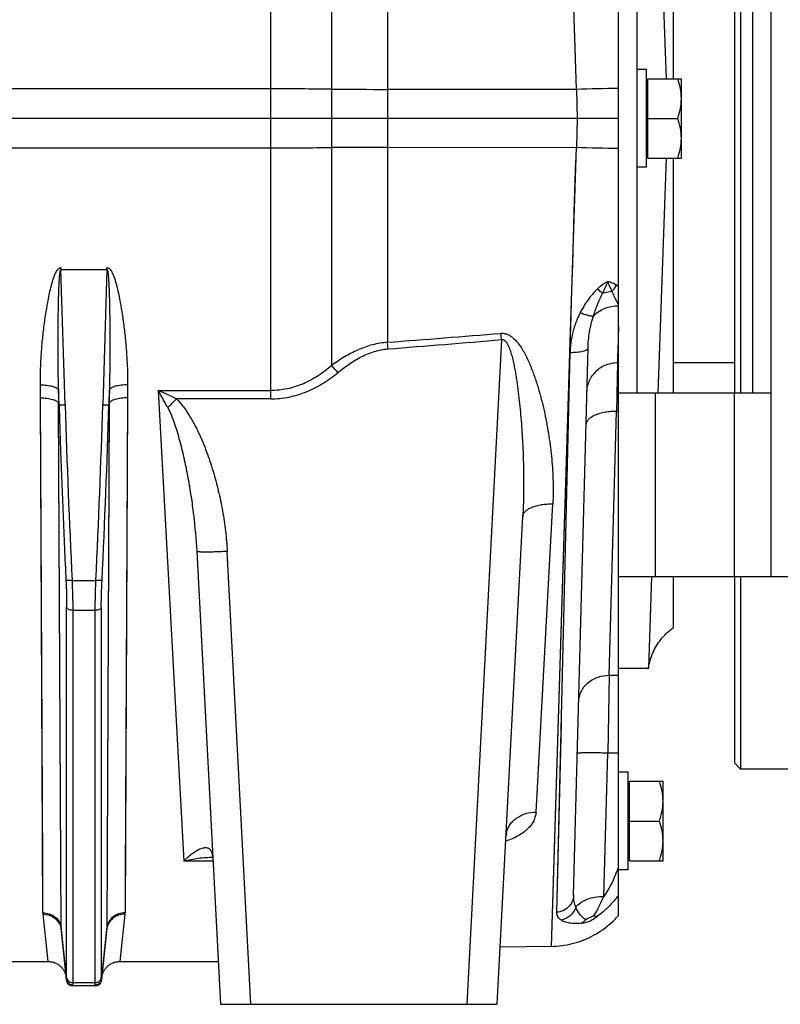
# Model space of a CAD drawing. Extents: x -1425 to 1181, y 8 to 1322.
# Tile 58 of 63: x 757 to 882, y 542 to 704. Entities that reach past the tile are written whole.
import ezdxf

# ---------------------------------------------------------------- set-up
doc = ezdxf.new("R2010")
doc.units = 0
doc.header["$LTSCALE"] = 65.395
for name, color, linetype in [('00164072_1', 7, 'CONTINUOUS'), ('00279921_1', 7, 'CONTINUOUS'), ('SG38_1', 7, 'CONTINUOUS')]:
    doc.layers.add(name, color=color, linetype=linetype)

msp = doc.modelspace()

# ---------------------------------------------------------------- linework, layer by layer
at = {"layer": '00164072_1', "color": 7, "linetype": 'CONTINUOUS'}
for p, q in [((880.05, 612.48), (880.05, 762.48)), ((858.05, 732.48), (858.05, 642.48)), ((877.05, 642.48), (877.05, 732.48)), ((855.05, 612.48), (855.05, 656.26)), ((880.05, 642.48), (855.05, 642.48)), ((855.05, 612.48), (1010.05, 612.48))]:
    msp.add_line(p, q, dxfattribs=at)
at = {"layer": '00164072_1', "color": 9, "linetype": 'CONTINUOUS'}
for p, q in [((861.05, 642.48), (861.05, 612.48)), ((874.05, 612.48), (874.05, 642.48))]:
    msp.add_line(p, q, dxfattribs=at)
at = {"layer": '00279921_1', "color": 7, "linetype": 'CONTINUOUS'}
for p, q in [((874.05, 732.48), (874.05, 642.48)), ((875.05, 732.48), (875.05, 642.48)), ((874.05, 612.48), (874.05, 581.98)), ((875.05, 612.48), (875.05, 580.98)), ((875.05, 580.98), (874.05, 581.98)), ((998.05, 580.98), (875.05, 580.98))]:
    msp.add_line(p, q, dxfattribs=at)
at = {"layer": 'SG38_1', "color": 9, "linetype": 'CONTINUOUS'}
for p, q in [((808.12, 647.05), (808.12, 824.47)), ((817.24, 809.33), (817.24, 650.83)), ((848.16, 692.21), (847.12, 725.77)), ((798.13, 641.58), (798.13, 715.64)), ((847.89, 700.71), (847.63, 709.16)), ((848.16, 692.21), (847.89, 700.71)), ((798.13, 692.3), (538.05, 692.3)), ((848.16, 692.21), (817.24, 692.23)), ((848.16, 692.21), (848.32, 687.48)), ((848.32, 687.48), (848.16, 682.76)), ((538.05, 682.67), (798.13, 682.67)), ((817.24, 682.74), (848.16, 682.76)), ((847.12, 649.19), (848.16, 682.76)), ((847.83, 672.13), (848.09, 680.63)), ((847.57, 663.7), (847.83, 672.13)), ((764.47, 640.58), (763.78, 662.73)), ((771.32, 662.73), (770.64, 640.58)), ((847.44, 659.52), (847.57, 663.7)), ((835.92, 651.26), (830.22, 542.48)), ((844.1, 551.96), (847.12, 649.13)), ((847.12, 649.13), (844.9, 557.55)), ((846.98, 644.58), (847.12, 649.13)), ((779.71, 642.93), (798.13, 642.93)), ((779.71, 642.93), (783.89, 565.91)), ((798.13, 641.58), (782.68, 641.58)), ((763.82, 554.93), (763.41, 640.85)), ((763.82, 554.93), (763.41, 640.61)), ((771.7, 640.85), (771.28, 554.93)), ((771.7, 640.61), (771.28, 554.93)), ((853.55, 596.34), (854.74, 639.5)), ((841.56, 573.93), (844.3, 624.37)), ((794.89, 542.48), (791, 616.6)), ((765.6, 611.85), (769.51, 611.85)), ((764.71, 546.89), (764.71, 607.48)), ((765.71, 606.98), (769.4, 606.98)), ((765.71, 606.98), (765.71, 546.04)), ((769.4, 546.04), (769.4, 606.98)), ((770.39, 607.48), (770.39, 546.89)), ((853.55, 596.34), (853.33, 583.59)), ((853.55, 596.34), (855.05, 596.34)), ((845.65, 588.46), (844.9, 557.55)), ((852.64, 560.13), (853.33, 583.59)), ((855.05, 583.59), (853.33, 583.59)), ((788.67, 565.91), (783.89, 565.91)), ((788.61, 566.89), (788.61, 566.9)), ((788.61, 566.89), (788.61, 566.9)), ((764.7, 546.54), (763.82, 554.93)), ((771.28, 554.93), (770.4, 546.54)), ((765.7, 545.54), (765.7, 545.48)), ((765.71, 546.04), (769.4, 546.04)), ((769.4, 545.48), (769.41, 545.54))]:
    msp.add_line(p, q, dxfattribs=at)
at = {"layer": 'SG38_1', "color": 6, "linetype": 'CONTINUOUS'}
for p, q in [((861.52, 732.48), (862.85, 693.98)), ((864.05, 693.98), (864.05, 732.48)), ((855.05, 656.26), (855.05, 718.71)), ((859.65, 695.48), (858.05, 695.48)), ((859.65, 679.48), (859.65, 695.48)), ((859.85, 693.98), (865.35, 693.98)), ((865.35, 680.98), (865.35, 693.98)), ((855.05, 687.48), (538.05, 687.48)), ((859.85, 687.48), (864.77, 687.48)), ((859.85, 680.98), (865.35, 680.98)), ((862.85, 680.98), (861.52, 642.48)), ((862.85, 680.98), (861.52, 642.48)), ((864.05, 642.48), (864.05, 680.98)), ((859.65, 679.48), (858.05, 679.48)), ((847.72, 560.34), (850.07, 649.9)), ((855.05, 647.48), (854.88, 647.48)), ((874.05, 647.48), (864.05, 647.48)), ((835.21, 542.48), (839.39, 622.3)), ((786.01, 616.6), (789.9, 542.48)), ((855.05, 557), (855.05, 612.48)), ((860.49, 612.48), (859.97, 597.48)), ((864.05, 604.15), (864.05, 612.48)), ((855.05, 597.48), (859.97, 597.48)), ((856.65, 580.48), (855.05, 580.48)), ((856.65, 564.48), (856.65, 580.48)), ((856.85, 578.98), (862.35, 578.98)), ((862.35, 565.98), (862.35, 578.98)), ((856.85, 572.48), (861.77, 572.48)), ((856.85, 565.98), (862.35, 565.98)), ((856.65, 564.48), (855.05, 564.48)), ((763.83, 554.7), (764.71, 546.38)), ((770.4, 546.38), (771.27, 554.7)), ((844.1, 551.96), (835.7, 551.82)), ((752.43, 549.48), (761.68, 549.48)), ((773.43, 549.48), (789.53, 549.48)), ((769.4, 545.48), (765.7, 545.48)), ((789.9, 542.48), (835.21, 542.48))]:
    msp.add_line(p, q, dxfattribs=at)
at = {"layer": 'SG38_1', "color": 2, "linetype": 'CONTINUOUS'}
for p, q in [((859.85, 680.98), (859.85, 693.98)), ((763.78, 663.05), (763.78, 662.73)), ((763.78, 662.73), (771.32, 662.73)), ((771.32, 662.73), (771.32, 663.05)), ((855.05, 653.44), (854.88, 647.51)), ((855.05, 653.44), (854.94, 649.48)), ((854.92, 648.93), (854.91, 648.47)), ((854.88, 647.51), (854.74, 639.5)), ((763.47, 640.62), (763.4, 643.02)), ((771.71, 643.02), (771.64, 640.62)), ((760.84, 557.47), (760.42, 641.73)), ((774.68, 641.73), (774.27, 557.47)), ((774.68, 641.73), (774.3, 562.91)), ((763.41, 640.85), (763.47, 640.62)), ((771.64, 640.62), (771.7, 640.85)), ((854.74, 639.5), (855.05, 639.5)), ((856.85, 565.98), (856.85, 578.98)), ((761.68, 549.48), (760.85, 557.22)), ((774.26, 557.22), (773.43, 549.48))]:
    msp.add_line(p, q, dxfattribs=at)
at = {"layer": 'SG38_1', "color": 9, "linetype": 'CONTINUOUS'}
for points in [[(847.12, 649.19), (847.25, 653.3), (847.31, 655.36), (847.37, 657.44), (847.44, 659.52)], [(846.56, 631.28), (846.76, 637.86), (846.83, 640.09), (846.9, 642.33), (846.98, 644.58)], [(846.3, 622.75), (846.49, 629.12), (846.56, 631.28)], [(844.1, 551.96), (844.1, 551.98), (846.3, 622.75)]]:
    msp.add_lwpolyline(points, dxfattribs=at)
at = {"layer": 'SG38_1', "color": 2, "linetype": 'CONTINUOUS'}
for points in [[(760.82, 561.91), (760.81, 562.91), (760.81, 563.94), (760.8, 565.01), (760.42, 641.73)], [(774.3, 562.91), (774.29, 561.91), (774.29, 560.95), (774.28, 560.02), (774.28, 559.13), (774.27, 558.28), (774.27, 557.47)]]:
    msp.add_lwpolyline(points, dxfattribs=at)
at = {"layer": 'SG38_1', "color": 6, "linetype": 'CONTINUOUS'}
for points in [[(859.97, 597.48), (859.99, 597.55), (860.04, 597.87), (860.1, 598.18), (860.18, 598.49), (860.26, 598.8), (860.36, 599.11), (860.46, 599.41), (860.58, 599.71), (860.7, 600.01), (860.83, 600.3), (860.97, 600.59), (861.13, 600.87), (861.29, 601.14), (861.45, 601.42), (861.63, 601.68), (861.82, 601.94), (862.01, 602.2), (862.21, 602.45), (862.42, 602.69), (862.64, 602.92), (862.87, 603.15), (863.1, 603.37), (863.34, 603.58), (863.58, 603.79), (863.84, 603.99), (864.05, 604.15)], [(836.65, 570.01), (836.66, 570.1), (836.68, 570.19), (836.7, 570.27), (836.72, 570.34), (836.74, 570.4), (836.76, 570.44), (836.77, 570.47), (836.79, 570.48), (836.79, 570.49), (836.79, 570.49)], [(836.79, 570.49), (836.79, 570.49), (836.78, 570.48), (836.77, 570.47), (836.75, 570.45), (836.73, 570.42), (836.69, 570.39), (836.67, 570.37)], [(788.6, 566.89), (788.6, 566.9), (788.6, 566.9), (788.6, 566.89), (788.6, 566.88), (788.6, 566.87), (788.61, 566.85), (788.61, 566.83), (788.62, 566.8), (788.62, 566.76), (788.62, 566.72), (788.63, 566.68), (788.63, 566.65)], [(844.1, 551.96), (844.53, 551.98), (844.96, 552), (845.39, 552.04), (845.81, 552.09), (846.24, 552.15), (846.66, 552.23), (847.08, 552.32), (847.5, 552.41), (847.92, 552.52), (848.33, 552.65), (848.73, 552.78), (849.14, 552.93), (849.54, 553.09), (849.93, 553.25), (850.32, 553.44), (850.71, 553.63), (851.09, 553.83), (851.46, 554.04), (851.83, 554.27), (852.19, 554.5), (852.54, 554.74), (852.89, 555), (853.23, 555.26), (853.56, 555.54), (853.88, 555.82), (854.19, 556.11), (854.5, 556.41), (854.8, 556.72), (855.05, 557)], [(761.68, 549.48), (761.76, 549.48), (761.89, 549.48), (762.02, 549.46), (762.15, 549.45), (762.28, 549.42), (762.41, 549.39), (762.54, 549.36), (762.66, 549.32), (762.78, 549.27), (762.9, 549.22), (763.02, 549.17), (763.14, 549.11), (763.25, 549.04), (763.36, 548.97), (763.47, 548.89), (763.57, 548.81), (763.67, 548.73), (763.77, 548.64), (763.86, 548.55), (763.95, 548.45), (764.03, 548.35), (764.11, 548.25), (764.18, 548.14), (764.25, 548.03), (764.32, 547.91), (764.38, 547.8), (764.43, 547.68), (764.48, 547.56), (764.53, 547.43), (764.57, 547.31), (764.6, 547.18), (764.63, 547.05), (764.65, 546.93), (764.67, 546.8)], [(770.44, 546.8), (770.46, 546.93), (770.48, 547.05), (770.51, 547.18), (770.54, 547.31), (770.58, 547.43), (770.62, 547.56), (770.67, 547.68), (770.73, 547.8), (770.79, 547.91), (770.85, 548.03), (770.92, 548.14), (771, 548.25), (771.08, 548.35), (771.16, 548.45), (771.25, 548.55), (771.34, 548.64), (771.44, 548.73), (771.54, 548.81), (771.64, 548.89), (771.75, 548.97), (771.86, 549.04), (771.97, 549.11), (772.09, 549.17), (772.2, 549.22), (772.32, 549.27), (772.45, 549.32), (772.57, 549.36), (772.7, 549.39), (772.83, 549.42), (772.95, 549.45), (773.08, 549.46), (773.21, 549.48), (773.34, 549.48), (773.43, 549.48)]]:
    msp.add_lwpolyline(points, dxfattribs=at)
at = {"layer": 'SG38_1', "color": 9, "linetype": 'CONTINUOUS'}
for centre, radius, start, end in [((798.19, -707.13), 1399.43, 89.5935, 90.00271), ((818.09, 2102.78), 1410.55, 269.5952, 269.96574), ((861.96, 291.81), 400.64, 90.9872, 91.9735), ((798.14, 2096.43), 1413.76, 269.99936, 270.40442), ((818.03, -713.64), 1396.37, 90.03238, 90.40668), ((861.31, 1058.13), 375.6, 267.9937, 269.0457), ((844.84, 642.97), 19.84, 59.0085, 60.0562), ((436.6, 5595.23), 4959.03, 274.40216, 274.61759), ((438.63, 5404.93), 4770.24, 274.5534, 274.77741), ((700.29, 555.04), 141.75, 39.8479, 40.4743), ((744.88, 562.42), 87.73, 64.4741, 66.6075), ((695.57, 724.98), 120.6, 315.29, 316.2508), ((2541.05, 696.09), 1777.45, 181.78967, 182.71665), ((-983.97, 695.23), 1755.46, 357.27759, 358.21618), ((840.17, 569.83), 3.52, 168.7995, 176.9909), ((840.18, 569.82), 3.53, 168.7999, 170.6846), ((766.09, 554.94), 2.27, 180.2984, 185.9802), ((769.02, 554.94), 2.27, 354.0199, 359.7018)]:
    msp.add_arc(centre, radius, start, end, dxfattribs=at)
at = {"layer": 'SG38_1', "color": 2, "linetype": 'CONTINUOUS'}
for centre, radius, start, end in [((849.97, 663.12), 5.61, 315.7095, 328.2323), ((763.24, 557.48), 2.41, 180.1781, 186.1588), ((771.76, 557.49), 2.51, 353.911, 359.6383), ((765.66, 546.63), 0.959, 185.7303, 189.0836), ((769.44, 546.63), 0.969, 350.9822, 354.275)]:
    msp.add_arc(centre, radius, start, end, dxfattribs=at)
at = {"layer": 'SG38_1', "color": 6, "linetype": 'CONTINUOUS'}
for centre, radius, start, end in [((-1000.47, 695.9), 1772.97, 357.28332, 358.2132), ((765.7, 546.48), 1, 186, 270), ((769.4, 546.48), 1, 270, 354)]:
    msp.add_arc(centre, radius, start, end, dxfattribs=at)
for points, knots in [([(865.35, 690.73), (865.35, 691.28), (865.24, 692.39), (864.95, 693.46), (864.77, 693.98)], [0, 0, 0, 0, 0.498117, 1, 1, 1, 1]), ([(864.77, 687.48), (864.95, 688.01), (865.24, 689.08), (865.35, 690.18), (865.35, 690.73)], [0, 0, 0, 0, 0.501883, 1, 1, 1, 1]), ([(865.35, 684.23), (865.35, 684.78), (865.24, 685.89), (864.95, 686.96), (864.77, 687.48)], [0, 0, 0, 0, 0.498117, 1, 1, 1, 1]), ([(864.77, 680.98), (864.95, 681.51), (865.24, 682.58), (865.35, 683.68), (865.35, 684.23)], [0, 0, 0, 0, 0.501883, 1, 1, 1, 1]), ([(862.35, 575.73), (862.35, 576.28), (862.24, 577.39), (861.95, 578.46), (861.77, 578.98)], [0, 0, 0, 0, 0.498117, 1, 1, 1, 1]), ([(861.77, 572.48), (861.95, 573.01), (862.24, 574.08), (862.35, 575.18), (862.35, 575.73)], [0, 0, 0, 0, 0.501883, 1, 1, 1, 1]), ([(862.35, 569.23), (862.35, 569.78), (862.24, 570.89), (861.95, 571.96), (861.77, 572.48)], [0, 0, 0, 0, 0.498117, 1, 1, 1, 1]), ([(861.77, 565.98), (861.95, 566.51), (862.24, 567.58), (862.35, 568.68), (862.35, 569.23)], [0, 0, 0, 0, 0.501883, 1, 1, 1, 1])]:
    msp.add_open_spline(points, degree=3, knots=knots, dxfattribs=at)
at = {"layer": 'SG38_1', "color": 2, "linetype": 'CONTINUOUS'}
for points, knots in [([(760.41, 643.86), (760.41, 644.67), (760.43, 646.3), (760.55, 648.75), (760.75, 651.2), (760.98, 653.25), (761.21, 654.89), (761.39, 656.13), (761.61, 657.36), (761.85, 658.58), (762.08, 659.6), (762.29, 660.41), (762.47, 661.02), (762.64, 661.51), (762.79, 661.9), (762.92, 662.19), (763.07, 662.47), (763.22, 662.69), (763.36, 662.85), (763.48, 662.95), (763.62, 663.03), (763.73, 663.05), (763.78, 663.05)], [0, 0, 0, 0, 0.122689, 0.246103, 0.370207, 0.494956, 0.55756, 0.620311, 0.683201, 0.746228, 0.809389, 0.841021, 0.87269, 0.904397, 0.920268, 0.936154, 0.952057, 0.967982, 0.975966, 0.983964, 0.991978, 1, 1, 1, 1]), ([(771.32, 663.05), (771.35, 663.05), (771.4, 663.04), (771.51, 663.01), (771.63, 662.95), (771.75, 662.85), (771.89, 662.69), (772.04, 662.47), (772.18, 662.19), (772.31, 661.9), (772.47, 661.51), (772.64, 661.02), (772.82, 660.41), (773.03, 659.6), (773.26, 658.58), (773.5, 657.36), (773.71, 656.13), (773.9, 654.89), (774.12, 653.25), (774.35, 651.2), (774.55, 648.75), (774.68, 646.3), (774.7, 644.67), (774.7, 643.86)], [0, 0, 0, 0, 0.004027, 0.008051, 0.016065, 0.024064, 0.032048, 0.047974, 0.063877, 0.079763, 0.095633, 0.127338, 0.159005, 0.190637, 0.253795, 0.31682, 0.379709, 0.442457, 0.505059, 0.629803, 0.753902, 0.877313, 1, 1, 1, 1]), ([(854.74, 660.16), (854.63, 660.23), (854.4, 660.35), (854.05, 660.51), (853.68, 660.66), (853.43, 660.74), (853.3, 660.78)], [0, 0, 0, 0, 0.244734, 0.492809, 0.744517, 1, 1, 1, 1]), ([(853.3, 660.78), (853.38, 660.5), (853.58, 659.95), (853.85, 659.44), (853.99, 659.2)], [0, 0, 0, 0, 0.518996, 1, 1, 1, 1]), ([(760.42, 641.73), (760.42, 641.91), (760.42, 642.62), (760.42, 643.33), (760.41, 643.86)], [0, 0, 0, 0, 0.249475, 1, 1, 1, 1]), ([(763.4, 643.02), (763.4, 642.84), (763.4, 642.12), (763.41, 641.39), (763.41, 640.85)], [0, 0, 0, 0, 0.250521, 1, 1, 1, 1]), ([(771.7, 640.85), (771.7, 641.03), (771.7, 641.75), (771.71, 642.48), (771.71, 643.02)], [0, 0, 0, 0, 0.249474, 1, 1, 1, 1]), ([(774.7, 643.86), (774.69, 643.68), (774.69, 642.97), (774.69, 642.26), (774.68, 641.73)], [0, 0, 0, 0, 0.250521, 1, 1, 1, 1]), ([(849.67, 556.33), (849.57, 556.21), (849.36, 555.99), (849.1, 555.82), (848.97, 555.74)], [0, 0, 0, 0, 0.509889, 1, 1, 1, 1]), ([(848.97, 555.74), (849.08, 555.76), (849.3, 555.8), (849.63, 555.87), (849.99, 555.97), (850.23, 556.05), (850.35, 556.1)], [0, 0, 0, 0, 0.225891, 0.467047, 0.725034, 1, 1, 1, 1]), ([(850.99, 556.9), (850.87, 556.87), (850.42, 556.72), (849.98, 556.52), (849.67, 556.33)], [0, 0, 0, 0, 0.246601, 1, 1, 1, 1]), ([(850.35, 556.1), (850.46, 556.16), (850.89, 556.4), (851.3, 556.67), (851.6, 556.89)], [0, 0, 0, 0, 0.254676, 1, 1, 1, 1]), ([(851.6, 556.89), (851.55, 556.88), (851.35, 556.84), (851.14, 556.86), (850.99, 556.9)], [0, 0, 0, 0, 0.226791, 1, 1, 1, 1]), ([(764.7, 546.54), (764.7, 546.53), (764.7, 546.49), (764.7, 546.46), (764.7, 546.43)], [0, 0, 0, 0, 0.29146, 1, 1, 1, 1]), ([(764.7, 546.43), (764.72, 546.31), (764.79, 546.07), (765.01, 545.78), (765.33, 545.59), (765.58, 545.54), (765.7, 545.54)], [0, 0, 0, 0, 0.249337, 0.499043, 0.749299, 1, 1, 1, 1]), ([(765.7, 545.65), (765.59, 545.65), (765.35, 545.69), (765.04, 545.87), (764.81, 546.14), (764.73, 546.37), (764.71, 546.48)], [0, 0, 0, 0, 0.241593, 0.499753, 0.757895, 1, 1, 1, 1]), ([(770.4, 546.48), (770.38, 546.37), (770.3, 546.14), (770.07, 545.87), (769.76, 545.69), (769.53, 545.65), (769.41, 545.65)], [0, 0, 0, 0, 0.248119, 0.497575, 0.74841, 1, 1, 1, 1]), ([(769.41, 545.54), (769.53, 545.54), (769.78, 545.59), (770.09, 545.78), (770.32, 546.07), (770.39, 546.31), (770.4, 546.43)], [0, 0, 0, 0, 0.250701, 0.500957, 0.750663, 1, 1, 1, 1]), ([(770.4, 546.43), (770.4, 546.44), (770.41, 546.47), (770.41, 546.51), (770.4, 546.54)], [0, 0, 0, 0, 0.209141, 1, 1, 1, 1]), ([(765.7, 545.54), (765.7, 545.55), (765.7, 545.59), (765.7, 545.62), (765.7, 545.65)], [0, 0, 0, 0, 0.204494, 1, 1, 1, 1]), ([(769.41, 545.65), (769.41, 545.64), (769.41, 545.6), (769.41, 545.57), (769.41, 545.54)], [0, 0, 0, 0, 0.296015, 1, 1, 1, 1])]:
    msp.add_open_spline(points, degree=3, knots=knots, dxfattribs=at)
at = {"layer": 'SG38_1', "color": 9, "linetype": 'CONTINUOUS'}
for points, knots in [([(763.4, 643.02), (763.38, 643.85), (763.34, 645.53), (763.32, 648.03), (763.31, 650.13), (763.31, 651.8), (763.32, 653.06), (763.33, 654.31), (763.35, 655.57), (763.37, 656.61), (763.39, 657.45), (763.4, 658.08), (763.42, 658.7), (763.44, 659.32), (763.47, 659.94), (763.49, 660.46), (763.51, 660.87), (763.53, 661.17), (763.55, 661.48), (763.58, 661.77), (763.61, 662.06), (763.64, 662.3), (763.67, 662.48), (763.69, 662.58), (763.72, 662.65), (763.74, 662.69), (763.76, 662.73), (763.78, 662.73)], [0, 0, 0, 0, 0.126752, 0.253767, 0.380953, 0.444581, 0.508215, 0.57184, 0.635433, 0.698962, 0.730688, 0.762377, 0.794014, 0.82558, 0.857043, 0.888349, 0.903916, 0.919396, 0.934756, 0.949938, 0.964824, 0.979144, 0.985884, 0.992052, 0.994772, 0.997074, 1, 1, 1, 1]), ([(771.32, 662.73), (771.34, 662.73), (771.37, 662.69), (771.39, 662.65), (771.41, 662.58), (771.44, 662.48), (771.47, 662.3), (771.5, 662.06), (771.53, 661.77), (771.55, 661.48), (771.57, 661.17), (771.59, 660.87), (771.62, 660.46), (771.64, 659.94), (771.67, 659.32), (771.69, 658.7), (771.71, 658.08), (771.72, 657.45), (771.74, 656.61), (771.76, 655.57), (771.78, 654.31), (771.79, 653.06), (771.8, 651.8), (771.8, 650.13), (771.79, 648.03), (771.76, 645.53), (771.73, 643.85), (771.71, 643.02)], [0, 0, 0, 0, 0.002929, 0.005232, 0.007953, 0.014121, 0.020861, 0.035181, 0.050067, 0.065248, 0.080609, 0.096089, 0.111656, 0.142962, 0.174425, 0.20599, 0.237627, 0.269315, 0.301041, 0.364571, 0.428163, 0.491787, 0.555422, 0.619049, 0.746234, 0.873249, 1, 1, 1, 1]), ([(851.61, 659.57), (851.87, 659.82), (852.28, 660.18), (852.86, 660.57), (853.16, 660.72), (853.3, 660.78)], [0, 0, 0, 0, 0.524801, 0.774236, 1, 1, 1, 1]), ([(853.3, 660.78), (853.27, 660.7), (853.21, 660.53), (853.08, 660.2), (852.89, 659.8), (852.65, 659.33), (852.49, 659.01), (852.42, 658.85)], [0, 0, 0, 0, 0.126199, 0.252063, 0.50266, 0.751871, 1, 1, 1, 1]), ([(851.61, 659.57), (851.03, 659), (849.98, 657.75), (849.14, 656.36), (848.77, 655.65)], [0, 0, 0, 0, 0.501599, 1, 1, 1, 1]), ([(852.42, 658.85), (852.36, 658.91), (852.09, 659.15), (851.82, 659.38), (851.61, 659.57)], [0, 0, 0, 0, 0.221519, 1, 1, 1, 1]), ([(852.42, 658.85), (852.54, 658.9), (853.05, 659.05), (853.58, 659.15), (853.99, 659.2)], [0, 0, 0, 0, 0.243902, 1, 1, 1, 1]), ([(855.05, 656.99), (854.96, 657.18), (854.6, 657.91), (854.24, 658.64), (853.99, 659.2)], [0, 0, 0, 0, 0.247154, 1, 1, 1, 1]), ([(850.95, 655.08), (851.14, 655.7), (851.6, 656.98), (852.13, 658.22), (852.42, 658.85)], [0, 0, 0, 0, 0.483085, 1, 1, 1, 1]), ([(850.95, 655.08), (851.18, 655.36), (851.75, 655.87), (852.78, 656.41), (853.9, 656.73), (854.67, 656.8), (855.05, 656.8)], [0, 0, 0, 0, 0.239376, 0.493734, 0.751563, 1, 1, 1, 1]), ([(848.77, 655.65), (848.63, 655.39), (848.4, 654.88), (848.08, 654.1), (847.81, 653.3), (847.5, 652.22), (847.29, 651.12), (847.17, 650.02), (847.13, 649.46), (847.12, 649.19)], [0, 0, 0, 0, 0.126709, 0.252834, 0.378432, 0.50354, 0.752415, 0.876361, 1, 1, 1, 1]), ([(850.95, 655.08), (850.89, 655.08), (850.77, 655.08), (850.47, 655.12), (850.03, 655.22), (849.42, 655.4), (848.99, 655.56), (848.77, 655.65)], [0, 0, 0, 0, 0.073269, 0.164168, 0.394663, 0.679042, 1, 1, 1, 1]), ([(850.07, 649.9), (850.09, 650.77), (850.27, 652.52), (850.67, 654.24), (850.95, 655.08)], [0, 0, 0, 0, 0.49413, 1, 1, 1, 1]), ([(835.83, 652.3), (836, 652.31), (836.34, 652.3), (836.84, 652.17), (837.3, 651.94), (837.84, 651.55), (838.43, 650.95), (839.03, 650.15), (839.55, 649.31), (840, 648.43), (840.42, 647.54), (840.92, 646.33), (841.48, 644.8), (842.05, 642.94), (842.55, 641.07), (842.99, 639.2), (843.36, 637.33), (843.78, 634.84), (844.17, 631.74), (844.39, 628.04), (844.37, 625.58), (844.3, 624.37)], [0, 0, 0, 0, 0.016657, 0.033263, 0.049792, 0.066241, 0.098903, 0.131388, 0.163735, 0.195966, 0.228096, 0.26013, 0.323918, 0.387351, 0.450422, 0.513124, 0.575444, 0.637368, 0.75997, 0.880857, 1, 1, 1, 1]), ([(835.92, 651.26), (835.91, 651.35), (835.88, 651.69), (835.85, 652.04), (835.83, 652.3)], [0, 0, 0, 0, 0.245891, 1, 1, 1, 1]), ([(835.92, 651.26), (836, 651.28), (836.16, 651.28), (836.38, 651.18), (836.56, 651.02), (836.71, 650.84), (836.83, 650.64), (836.99, 650.36), (837.15, 650), (837.31, 649.56), (837.45, 649.12), (837.58, 648.66), (837.74, 648.06), (837.91, 647.29), (838.1, 646.37), (838.26, 645.45), (838.45, 644.21), (838.66, 642.67), (838.87, 640.81), (839.05, 638.95), (839.25, 636.47), (839.43, 633.38), (839.54, 629.68), (839.54, 625.98), (839.46, 623.53), (839.39, 622.3)], [0, 0, 0, 0, 0.007938, 0.015871, 0.023801, 0.031724, 0.039639, 0.047549, 0.063353, 0.079149, 0.094938, 0.11072, 0.126496, 0.158029, 0.189542, 0.221032, 0.252501, 0.315371, 0.37815, 0.440833, 0.503418, 0.628268, 0.75267, 0.876591, 1, 1, 1, 1]), ([(817.24, 650.83), (816.41, 650.77), (814.76, 650.49), (812.4, 649.64), (810.18, 648.47), (808.79, 647.54), (808.12, 647.05)], [0, 0, 0, 0, 0.249854, 0.499817, 0.749877, 1, 1, 1, 1]), ([(809.12, 645.86), (809.72, 646.36), (810.94, 647.3), (812.93, 648.5), (814.71, 649.24), (816.19, 649.61), (816.95, 649.72), (817.33, 649.75)], [0, 0, 0, 0, 0.251831, 0.502472, 0.751697, 0.875956, 1, 1, 1, 1]), ([(817.33, 649.75), (817.32, 649.84), (817.29, 650.2), (817.27, 650.56), (817.24, 650.83)], [0, 0, 0, 0, 0.25302, 1, 1, 1, 1]), ([(850.07, 649.9), (850.07, 649.87), (850.06, 649.81), (850.01, 649.73), (849.94, 649.65), (849.79, 649.55), (849.54, 649.43), (849.18, 649.32), (848.74, 649.23), (848.23, 649.16), (847.69, 649.13), (847.31, 649.13), (847.12, 649.13)], [0, 0, 0, 0, 0.02607, 0.054707, 0.087816, 0.126518, 0.222355, 0.342882, 0.485548, 0.646189, 0.819617, 1, 1, 1, 1]), ([(847.12, 649.19), (847.12, 649.18), (847.12, 649.17), (847.13, 649.15), (847.12, 649.14), (847.12, 649.13)], [0, 0, 0, 0, 0.500675, 0.751204, 1, 1, 1, 1]), ([(808.12, 647.05), (807.43, 646.44), (805.95, 645.31), (803.51, 643.98), (800.88, 643.13), (799.04, 642.93), (798.13, 642.93)], [0, 0, 0, 0, 0.251857, 0.502313, 0.75153, 1, 1, 1, 1]), ([(849.88, 642.64), (849.89, 642.94), (849.96, 643.56), (850.24, 644.47), (850.72, 645.34), (851.37, 646.12), (852.16, 646.74), (853.04, 647.19), (853.96, 647.45), (854.58, 647.51), (854.88, 647.51)], [0, 0, 0, 0, 0.11685, 0.240443, 0.368975, 0.500121, 0.631251, 0.759737, 0.883254, 1, 1, 1, 1]), ([(798.13, 641.58), (799.13, 641.58), (801.14, 641.78), (804.03, 642.67), (806.72, 644.04), (808.35, 645.22), (809.12, 645.86)], [0, 0, 0, 0, 0.249963, 0.499948, 0.749963, 1, 1, 1, 1]), ([(760.41, 643.86), (760.76, 643.86), (761.28, 643.84), (761.95, 643.74), (762.41, 643.64), (762.79, 643.51), (763.09, 643.36), (763.3, 643.21), (763.38, 643.08), (763.4, 643.02)], [0, 0, 0, 0, 0.325199, 0.48542, 0.632946, 0.760487, 0.863562, 0.941821, 1, 1, 1, 1]), ([(774.7, 643.86), (774.35, 643.86), (773.83, 643.84), (773.16, 643.74), (772.7, 643.64), (772.32, 643.51), (772.02, 643.36), (771.81, 643.21), (771.73, 643.08), (771.71, 643.02)], [0, 0, 0, 0, 0.3252, 0.485422, 0.632948, 0.76049, 0.863563, 0.941822, 1, 1, 1, 1]), ([(760.42, 641.73), (760.77, 641.73), (761.29, 641.71), (761.96, 641.6), (762.42, 641.5), (762.81, 641.36), (763.1, 641.21), (763.31, 641.04), (763.39, 640.91), (763.41, 640.85)], [0, 0, 0, 0, 0.32321, 0.482619, 0.629628, 0.757088, 0.860644, 0.940044, 1, 1, 1, 1]), ([(774.68, 641.73), (774.33, 641.73), (773.81, 641.71), (773.14, 641.6), (772.69, 641.5), (772.3, 641.36), (772, 641.21), (771.8, 641.04), (771.72, 640.91), (771.7, 640.85)], [0, 0, 0, 0, 0.323202, 0.482616, 0.629632, 0.757097, 0.860653, 0.940049, 1, 1, 1, 1]), ([(781.27, 640.13), (781.14, 640.37), (780.82, 640.96), (780.3, 641.89), (779.91, 642.59), (779.71, 642.93)], [0, 0, 0, 0, 0.252321, 0.628012, 1, 1, 1, 1]), ([(782.68, 641.58), (783.09, 641.2), (783.82, 640.35), (784.76, 638.96), (785.59, 637.51), (786.59, 635.51), (787.65, 632.93), (788.71, 629.76), (789.58, 626.53), (790.26, 623.25), (790.75, 619.94), (790.95, 617.72), (791, 616.6)], [0, 0, 0, 0, 0.062483, 0.124991, 0.187505, 0.250019, 0.375018, 0.500022, 0.625023, 0.75002, 0.875013, 1, 1, 1, 1]), ([(763.47, 640.62), (763.55, 638.22), (763.74, 632.23), (764.11, 622.64), (764.43, 615.46), (764.6, 611.87)], [0, 0, 0, 0, 0.25, 0.625, 1, 1, 1, 1]), ([(763.47, 640.62), (763.48, 640.61), (763.49, 640.61), (763.52, 640.6), (763.58, 640.59), (763.68, 640.58), (763.8, 640.58), (763.95, 640.58), (764.17, 640.58), (764.35, 640.58), (764.47, 640.58)], [0, 0, 0, 0, 0.014254, 0.03629, 0.10395, 0.20161, 0.326182, 0.47354, 0.638745, 1, 1, 1, 1]), ([(770.64, 640.58), (770.76, 640.58), (770.94, 640.58), (771.16, 640.58), (771.31, 640.58), (771.43, 640.58), (771.52, 640.59), (771.59, 640.6), (771.62, 640.61), (771.63, 640.61), (771.64, 640.62)], [0, 0, 0, 0, 0.361238, 0.526442, 0.673803, 0.798379, 0.896044, 0.963708, 0.985745, 1, 1, 1, 1]), ([(781.27, 640.13), (781.38, 639.93), (781.6, 639.5), (781.98, 638.62), (782.4, 637.46), (782.85, 636.03), (783.4, 634.08), (783.99, 631.6), (784.59, 628.61), (785.09, 625.6), (785.63, 621.61), (785.91, 618.6), (786.01, 616.61)], [0, 0, 0, 0, 0.029078, 0.058948, 0.120121, 0.182402, 0.245276, 0.371818, 0.498609, 0.625117, 0.751016, 1, 1, 1, 1]), ([(854.74, 639.5), (854.44, 639.51), (853.82, 639.5), (852.91, 639.4), (852.04, 639.21), (851.25, 638.94), (850.6, 638.59), (850.11, 638.19), (849.82, 637.76), (849.74, 637.45), (849.74, 637.3)], [0, 0, 0, 0, 0.15375, 0.311913, 0.466829, 0.610437, 0.736219, 0.84117, 0.927039, 1, 1, 1, 1]), ([(839.39, 622.3), (839.4, 622.38), (839.42, 622.53), (839.53, 622.83), (839.8, 623.19), (840.28, 623.55), (840.89, 623.86), (841.63, 624.11), (842.46, 624.28), (843.36, 624.37), (843.98, 624.38), (844.3, 624.37)], [0, 0, 0, 0, 0.038885, 0.07902, 0.166906, 0.269783, 0.389573, 0.525507, 0.675083, 0.834685, 1, 1, 1, 1]), ([(791, 616.6), (790.7, 616.59), (790.09, 616.56), (789.18, 616.52), (788.31, 616.5), (787.63, 616.49), (787.15, 616.5), (786.85, 616.5), (786.59, 616.51), (786.38, 616.52), (786.22, 616.54), (786.12, 616.55), (786.06, 616.57), (786.03, 616.58), (786.01, 616.59), (786.01, 616.6)], [0, 0, 0, 0, 0.18125, 0.366554, 0.54483, 0.70401, 0.772976, 0.833449, 0.884643, 0.926205, 0.958003, 0.980338, 0.988125, 0.993824, 1, 1, 1, 1]), ([(764.6, 611.87), (764.64, 611.1), (764.69, 609.64), (764.71, 608.18), (764.71, 607.48)], [0, 0, 0, 0, 0.522426, 1, 1, 1, 1]), ([(765.6, 611.85), (765.48, 611.84), (765.3, 611.84), (765.08, 611.83), (764.93, 611.83), (764.81, 611.84), (764.71, 611.84), (764.65, 611.85), (764.62, 611.86), (764.61, 611.86), (764.6, 611.87)], [0, 0, 0, 0, 0.36285, 0.528597, 0.676224, 0.800733, 0.897961, 0.964812, 0.986317, 1, 1, 1, 1]), ([(765.6, 611.85), (765.63, 611), (765.69, 609.38), (765.71, 607.75), (765.71, 606.98)], [0, 0, 0, 0, 0.522432, 1, 1, 1, 1]), ([(769.4, 606.98), (769.4, 607.75), (769.42, 609.38), (769.47, 611), (769.51, 611.85)], [0, 0, 0, 0, 0.477568, 1, 1, 1, 1]), ([(770.5, 611.87), (770.5, 611.86), (770.49, 611.86), (770.46, 611.85), (770.39, 611.84), (770.3, 611.84), (770.18, 611.83), (770.03, 611.83), (769.81, 611.84), (769.63, 611.84), (769.51, 611.85)], [0, 0, 0, 0, 0.01394, 0.035683, 0.102892, 0.200304, 0.324829, 0.472325, 0.637827, 1, 1, 1, 1]), ([(770.39, 607.48), (770.39, 608.18), (770.42, 609.64), (770.47, 611.1), (770.51, 611.87)], [0, 0, 0, 0, 0.477604, 1, 1, 1, 1]), ([(765.71, 606.98), (765.59, 606.98), (765.36, 607), (765.09, 607.09), (764.91, 607.19), (764.79, 607.3), (764.73, 607.41), (764.71, 607.48)], [0, 0, 0, 0, 0.294689, 0.582401, 0.709665, 0.821529, 1, 1, 1, 1]), ([(770.39, 607.48), (770.38, 607.41), (770.32, 607.3), (770.2, 607.19), (770.02, 607.09), (769.75, 607), (769.51, 606.98), (769.4, 606.98)], [0, 0, 0, 0, 0.178471, 0.290335, 0.417599, 0.705311, 1, 1, 1, 1]), ([(848.55, 592.05), (848.56, 592.31), (848.63, 592.86), (848.92, 593.68), (849.39, 594.45), (850.05, 595.13), (850.84, 595.68), (851.99, 596.19), (852.94, 596.34), (853.55, 596.34)], [0, 0, 0, 0, 0.110068, 0.227538, 0.35184, 0.481606, 0.614519, 0.747515, 1, 1, 1, 1]), ([(853.33, 583.59), (853.03, 583.6), (852.41, 583.61), (851.5, 583.63), (850.76, 583.63), (850.19, 583.63), (849.81, 583.63), (849.47, 583.63), (849.16, 583.62), (848.91, 583.61), (848.7, 583.6), (848.54, 583.59), (848.43, 583.58), (848.37, 583.57), (848.34, 583.56), (848.33, 583.55), (848.33, 583.55)], [0, 0, 0, 0, 0.181577, 0.367284, 0.54598, 0.628872, 0.705524, 0.774623, 0.835185, 0.886413, 0.927941, 0.959621, 0.98172, 0.994732, 0.998159, 1, 1, 1, 1]), ([(841.56, 573.93), (841.55, 573.69), (841.47, 573.2), (841.19, 572.48), (840.76, 571.8), (840.19, 571.16), (839.48, 570.57), (838.31, 569.83), (837.31, 569.41), (836.61, 569.18)], [0, 0, 0, 0, 0.100938, 0.204551, 0.313715, 0.430777, 0.557404, 0.694515, 1, 1, 1, 1]), ([(836.72, 570.51), (836.76, 570.75), (836.91, 571.22), (837.27, 571.88), (837.76, 572.48), (838.59, 573.17), (839.86, 573.78), (840.99, 573.94), (841.56, 573.94)], [0, 0, 0, 0, 0.114431, 0.23114, 0.351078, 0.474755, 0.732217, 1, 1, 1, 1]), ([(788.61, 566.9), (788.58, 567.07), (788.52, 567.37), (788.34, 567.69), (788.17, 567.86), (788.04, 567.95), (787.9, 568.02), (787.71, 568.07), (787.46, 568.1), (787.15, 568.06), (786.84, 567.98), (786.52, 567.85), (786.2, 567.7), (785.75, 567.44), (785.2, 567.06), (784.54, 566.52), (784.11, 566.12), (783.89, 565.91)], [0, 0, 0, 0, 0.084871, 0.149878, 0.177574, 0.20319, 0.227852, 0.251945, 0.300421, 0.350804, 0.403933, 0.459955, 0.518766, 0.580364, 0.711036, 0.85112, 1, 1, 1, 1]), ([(788.64, 566.5), (787.85, 566.5), (786.25, 566.38), (784.68, 566.09), (783.89, 565.91)], [0, 0, 0, 0, 0.492838, 1, 1, 1, 1]), ([(855.05, 565.03), (854.91, 564.58), (854.29, 562.87), (853.42, 561.24), (852.64, 560.13)], [0, 0, 0, 0, 0.255794, 1, 1, 1, 1]), ([(847.72, 560.34), (847.71, 559.99), (847.55, 559.27), (846.93, 558.37), (846, 557.74), (845.27, 557.57), (844.9, 557.55)], [0, 0, 0, 0, 0.24539, 0.493397, 0.745209, 1, 1, 1, 1]), ([(848.07, 558.37), (848.01, 558.52), (847.9, 558.83), (847.75, 559.49), (847.72, 560), (847.72, 560.34)], [0, 0, 0, 0, 0.245438, 0.493313, 1, 1, 1, 1]), ([(848.07, 558.37), (848.28, 558.65), (848.69, 559.03), (849.34, 559.43), (850.14, 559.79), (851.25, 560.08), (852.17, 560.14), (852.64, 560.13)], [0, 0, 0, 0, 0.205831, 0.324479, 0.452125, 0.724579, 1, 1, 1, 1]), ([(850.99, 556.9), (851.13, 557.11), (851.42, 557.58), (851.99, 558.65), (852.39, 559.52), (852.64, 560.13)], [0, 0, 0, 0, 0.212231, 0.453259, 1, 1, 1, 1]), ([(855.05, 560.29), (854.56, 559.65), (853.5, 558.42), (852.26, 557.36), (851.6, 556.89)], [0, 0, 0, 0, 0.4983, 1, 1, 1, 1]), ([(848.07, 558.37), (847.98, 558.1), (847.73, 557.6), (847.18, 556.96), (846.48, 556.5), (845.94, 556.33), (845.67, 556.28)], [0, 0, 0, 0, 0.25084, 0.502458, 0.752754, 1, 1, 1, 1]), ([(849.67, 556.33), (849.49, 556.45), (849.14, 556.72), (848.56, 557.37), (848.24, 557.96), (848.07, 558.37)], [0, 0, 0, 0, 0.246364, 0.496164, 1, 1, 1, 1]), ([(760.84, 557.47), (761.19, 557.47), (761.92, 557.35), (762.89, 556.8), (763.58, 555.95), (763.79, 555.26), (763.82, 554.93)], [0, 0, 0, 0, 0.247583, 0.509282, 0.765288, 1, 1, 1, 1]), ([(760.85, 557.22), (761.2, 557.23), (761.93, 557.11), (762.9, 556.57), (763.59, 555.72), (763.8, 555.04), (763.83, 554.7)], [0, 0, 0, 0, 0.247791, 0.509108, 0.764825, 1, 1, 1, 1]), ([(774.26, 557.22), (773.9, 557.23), (773.17, 557.11), (772.2, 556.57), (771.51, 555.72), (771.31, 555.04), (771.27, 554.7)], [0, 0, 0, 0, 0.247792, 0.509109, 0.764825, 1, 1, 1, 1]), ([(774.27, 557.47), (773.92, 557.47), (773.19, 557.35), (772.22, 556.8), (771.53, 555.95), (771.32, 555.26), (771.28, 554.93)], [0, 0, 0, 0, 0.247554, 0.509248, 0.765266, 1, 1, 1, 1]), ([(844.9, 557.55), (844.9, 557.43), (844.93, 557.19), (845.08, 556.85), (845.33, 556.53), (845.55, 556.36), (845.67, 556.28)], [0, 0, 0, 0, 0.22975, 0.463441, 0.716002, 1, 1, 1, 1]), ([(848.97, 555.74), (848.62, 555.7), (847.97, 555.66), (847.06, 555.74), (846.3, 555.95), (845.86, 556.16), (845.67, 556.28)], [0, 0, 0, 0, 0.309513, 0.575469, 0.804247, 1, 1, 1, 1]), ([(764.71, 546.89), (764.71, 546.85), (764.71, 546.74), (764.71, 546.62), (764.7, 546.54)], [0, 0, 0, 0, 0.30378, 1, 1, 1, 1]), ([(764.71, 546.89), (764.73, 546.78), (764.79, 546.55), (765.02, 546.26), (765.35, 546.08), (765.59, 546.04), (765.71, 546.04)], [0, 0, 0, 0, 0.234969, 0.491097, 0.752684, 1, 1, 1, 1]), ([(769.4, 546.04), (769.52, 546.04), (769.76, 546.08), (770.08, 546.26), (770.31, 546.55), (770.38, 546.78), (770.39, 546.89)], [0, 0, 0, 0, 0.247316, 0.508903, 0.765031, 1, 1, 1, 1]), ([(770.4, 546.54), (770.4, 546.56), (770.39, 546.68), (770.39, 546.79), (770.39, 546.89)], [0, 0, 0, 0, 0.195967, 1, 1, 1, 1]), ([(765.71, 546.04), (765.71, 546), (765.71, 545.87), (765.71, 545.74), (765.7, 545.65)], [0, 0, 0, 0, 0.303882, 1, 1, 1, 1]), ([(769.41, 545.65), (769.41, 545.67), (769.4, 545.8), (769.4, 545.93), (769.4, 546.04)], [0, 0, 0, 0, 0.195853, 1, 1, 1, 1])]:
    msp.add_open_spline(points, degree=3, knots=knots, dxfattribs=at)

doc.saveas('drawing.dxf')
